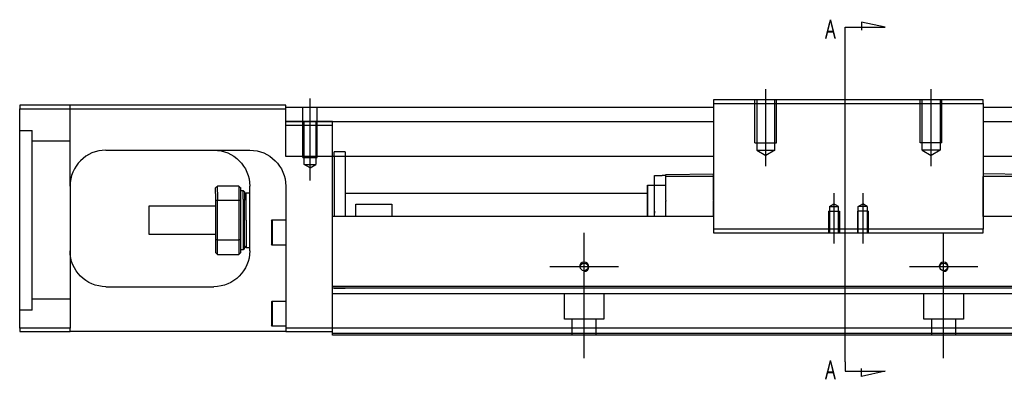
# Model space of a CAD drawing. Header units: millimetres. Extents: x -2774 to 3135, y -1571 to 860.
# Tile 3 of 15: x -2545 to -2271, y -1231 to -1131. Entities that reach past the tile are written whole.
import ezdxf
from ezdxf.lldxf.tags import DXFTag

# ---------------------------------------------------------------- set-up
doc = ezdxf.new("R2010")
doc.units = ezdxf.units.MM
doc.layers.get('0').update_dxf_attribs({"linetype": 'CONTINUOUS'})
doc.styles.add('CHN', font='msjhbd.ttf')
tags = doc.linetypes.add('DASHED', pattern=[25.72, 12.86, -12.86]).pattern_tags.tags
tags[6:7] = [DXFTag(74, 4), DXFTag(75, 0), DXFTag(340, '0'), DXFTag(46, 0.0), DXFTag(50, 0.0), DXFTag(44, 0.0), DXFTag(45, 0.0)]
tags[4:5] = [DXFTag(74, 4), DXFTag(75, 0), DXFTag(340, '0'), DXFTag(46, 0.0), DXFTag(50, 0.0), DXFTag(44, 0.0), DXFTag(45, 0.0)]

msp = doc.modelspace()

# ---------------------------------------------------------------- linework, layer by layer
at = {"color": 0}
for p, q in [((-2315.28, -1133.27), (-2304.13, -1133.27)), ((-2315.28, -1135.91), (-2315.28, -1133.27)), ((-2304.13, -1133.27), (-2310.72, -1131.84)), ((-2310.72, -1131.84), (-2310.72, -1134.07)), ((-2315.28, -1226.4), (-2315.28, -1135.91)), ((-2289.61, -1167.79), (-2289.61, -1167.79)), ((-2315.28, -1226.4), (-2315.28, -1229.03)), ((-2315.28, -1229.03), (-2304.13, -1229.03)), ((-2310.72, -1230.47), (-2310.72, -1228.24)), ((-2304.13, -1229.03), (-2310.72, -1230.47))]:
    msp.add_line(p, q, dxfattribs=at)
at = {"color": 0, "ltscale": 0.2}
for p, q in [((-2337.38, -1171.92), (-2337.38, -1150.48)), ((-2291.38, -1171.92), (-2291.38, -1150.48)), ((-2464.13, -1175.89), (-2464.13, -1153.07)), ((-2318.38, -1179.48), (-2318.38, -1193.48)), ((-2310.38, -1179.48), (-2310.38, -1193.48)), ((-2387.88, -1209.5), (-2387.88, -1190.45)), ((-2287.88, -1209.5), (-2287.88, -1190.45)), ((-2378.36, -1199.98), (-2397.41, -1199.98)), ((-2387.88, -1225.39), (-2387.88, -1199.64)), ((-2278.36, -1199.98), (-2297.41, -1199.98)), ((-2287.88, -1225.39), (-2287.88, -1199.64))]:
    msp.add_line(p, q, dxfattribs=at)
at = {"color": 0, "linetype": 'Continuous'}
for p, q in [((-2544.88, -1154.98), (-2544.88, -1155.98)), ((-2470.88, -1154.98), (-2544.88, -1154.98)), ((-2470.88, -1155.98), (-2470.88, -1154.98)), ((-2470.88, -1155.48), (-2351.88, -1155.48)), ((-2351.88, -1153.48), (-2351.88, -1154.48)), ((-2276.88, -1153.48), (-2351.88, -1153.48)), ((-2351.88, -1154.48), (-2276.88, -1154.48)), ((-2351.88, -1154.48), (-2351.88, -1189.48)), ((-2276.88, -1154.48), (-2276.88, -1153.48)), ((-2276.88, -1154.48), (-2276.88, -1189.48)), ((-2276.88, -1155.48), (-1704.88, -1155.48)), ((-2544.88, -1155.98), (-2470.88, -1155.98)), ((-2544.88, -1216.98), (-2544.88, -1155.98)), ((-2470.88, -1169.25), (-2470.88, -1155.98)), ((-2470.88, -1159.48), (-2351.88, -1159.48)), ((-2276.88, -1159.48), (-1704.88, -1159.48)), ((-2520.88, -1167.48), (-2480.88, -1167.48)), ((-2351.88, -1169.25), (-2470.88, -1169.25)), ((-2457.88, -1184.98), (-2457.88, -1169.25)), ((-2457.38, -1169.25), (-2457.38, -1185.98)), ((-2454.38, -1169.25), (-2454.38, -1185.98)), ((-1704.88, -1169.25), (-2276.88, -1169.25)), ((-2368.33, -1177.23), (-2368.33, -1174.53)), ((-2368.33, -1174.53), (-2366.13, -1174.53)), ((-2365.13, -1174.53), (-2366.13, -1174.53)), ((-2365.13, -1174.26), (-2351.88, -1174.03)), ((-2365.13, -1174.83), (-2365.13, -1174.26)), ((-2351.88, -1174.83), (-2365.13, -1174.83)), ((-2365.13, -1181.48), (-2365.13, -1174.83)), ((-2351.88, -1174.83), (-2351.88, -1174.26)), ((-2351.88, -1181.48), (-2351.88, -1174.83)), ((-2263.63, -1174.26), (-2276.88, -1174.03)), ((-2263.63, -1174.83), (-2276.88, -1174.83)), ((-2276.88, -1185.98), (-2276.88, -1174.83)), ((-2530.88, -1177.48), (-2530.88, -1216.98)), ((-2483.88, -1177.48), (-2489.88, -1177.48)), ((-2489.88, -1179.2), (-2489.88, -1177.48)), ((-2483.88, -1177.48), (-2483.88, -1179.2)), ((-2480.88, -1195.48), (-2480.88, -1177.48)), ((-2470.88, -1177.48), (-2470.88, -1216.98)), ((-2370.23, -1185.98), (-2370.23, -1177.23)), ((-2370.23, -1177.23), (-2370.13, -1177.23)), ((-2370.13, -1185.98), (-2370.13, -1177.23)), ((-2370.13, -1177.23), (-2368.33, -1177.23)), ((-2368.33, -1177.23), (-2365.13, -1177.23)), ((-2368.33, -1185.98), (-2368.33, -1177.23)), ((-2490.38, -1179.55), (-2490.38, -1177.98)), ((-2490.38, -1179.55), (-2490.38, -1181.57)), ((-2489.88, -1179.2), (-2489.88, -1181.43)), ((-2483.88, -1179.2), (-2483.88, -1181.43)), ((-2483.38, -1181.57), (-2483.38, -1177.98)), ((-2483.38, -1178.73), (-2482.68, -1178.73)), ((-2482.68, -1178.73), (-2482.38, -1179.03)), ((-2482.68, -1181.15), (-2482.68, -1178.73)), ((-2482.38, -1179.03), (-2482.38, -1181.36)), ((-2482.38, -1179.83), (-2481.88, -1179.33)), ((-2481.88, -1179.33), (-2480.88, -1179.33)), ((-2481.88, -1186.98), (-2481.88, -1179.33)), ((-2454.37, -1179.48), (-2370.13, -1179.48)), ((-2508.88, -1182.98), (-2490.38, -1182.98)), ((-2508.88, -1186.98), (-2508.88, -1182.98)), ((-2490.38, -1181.57), (-2490.38, -1192.39)), ((-2489.88, -1192.52), (-2489.88, -1181.43)), ((-2489.88, -1181.43), (-2483.88, -1181.43)), ((-2483.88, -1181.43), (-2483.88, -1192.52)), ((-2483.38, -1192.39), (-2483.38, -1181.57)), ((-2482.68, -1181.15), (-2482.68, -1195.23)), ((-2482.38, -1194.93), (-2482.38, -1181.36)), ((-2451.38, -1182.48), (-2441.38, -1182.48)), ((-2451.38, -1185.98), (-2451.38, -1182.48)), ((-2441.38, -1182.48), (-2441.38, -1185.98)), ((-2365.13, -1181.48), (-2365.13, -1181.7)), ((-2365.13, -1185.98), (-2365.13, -1181.7)), ((-2351.88, -1181.48), (-2351.88, -1181.7)), ((-2351.88, -1185.98), (-2351.88, -1181.7)), ((-2457.88, -1185.98), (-2457.88, -1184.98)), ((-2508.88, -1190.98), (-2508.88, -1186.98)), ((-2481.88, -1186.98), (-2481.88, -1194.63)), ((-2474.88, -1187.16), (-2474.63, -1186.91)), ((-2474.88, -1187.16), (-2474.88, -1190.41)), ((-2474.63, -1186.91), (-2470.88, -1186.91)), ((-2474.63, -1186.91), (-2474.63, -1190.41)), ((-2351.88, -1185.98), (-2457.88, -1185.98)), ((-2457.88, -1205.43), (-2457.88, -1185.98)), ((-1717.88, -1185.98), (-2276.88, -1185.98)), ((-2490.38, -1190.98), (-2508.88, -1190.98)), ((-2474.88, -1190.41), (-2474.88, -1193.66)), ((-2474.63, -1190.41), (-2474.63, -1193.91)), ((-2276.88, -1189.48), (-2351.88, -1189.48)), ((-2351.88, -1189.48), (-2351.88, -1190.48)), ((-2351.88, -1190.48), (-2276.88, -1190.48)), ((-2276.88, -1190.48), (-2276.88, -1189.48)), ((-2490.38, -1192.39), (-2490.38, -1195.98)), ((-2489.88, -1196.48), (-2489.88, -1192.52)), ((-2483.88, -1192.52), (-2489.88, -1192.52)), ((-2483.88, -1192.52), (-2483.88, -1196.48)), ((-2483.38, -1195.98), (-2483.38, -1192.39)), ((-2474.63, -1193.91), (-2474.88, -1193.66)), ((-2470.88, -1193.91), (-2474.63, -1193.91)), ((-2489.88, -1196.48), (-2483.88, -1196.48)), ((-2482.68, -1195.23), (-2483.38, -1195.23)), ((-2482.38, -1194.93), (-2482.68, -1195.23)), ((-2481.88, -1194.63), (-2482.38, -1194.13)), ((-2480.88, -1194.63), (-2481.88, -1194.63)), ((-2520.88, -1205.48), (-2490.88, -1205.48)), ((-1717.88, -1205.43), (-2457.88, -1205.43)), ((-2457.88, -1205.93), (-2457.88, -1205.43)), ((-2457.88, -1216.98), (-2457.88, -1205.93)), ((-2474.88, -1209.73), (-2474.63, -1209.48)), ((-2474.88, -1209.73), (-2474.88, -1212.98)), ((-2474.63, -1209.48), (-2470.88, -1209.48)), ((-2474.63, -1209.48), (-2474.63, -1212.98)), ((-2474.88, -1212.98), (-2474.88, -1216.23)), ((-2474.63, -1212.98), (-2474.63, -1216.48)), ((-2544.88, -1216.98), (-2544.88, -1217.98)), ((-2530.88, -1216.98), (-2544.88, -1216.98)), ((-2544.88, -1217.98), (-2530.88, -1217.98)), ((-2530.88, -1217.98), (-2530.88, -1216.98)), ((-2470.88, -1217.98), (-2530.88, -1217.98)), ((-2474.63, -1216.48), (-2474.88, -1216.23)), ((-2470.88, -1216.48), (-2474.63, -1216.48)), ((-2470.88, -1216.98), (-2470.88, -1217.98)), ((-2457.88, -1216.98), (-2470.88, -1216.98)), ((-2470.88, -1217.98), (-2457.88, -1217.98)), ((-1717.88, -1216.98), (-2457.88, -1216.98)), ((-2457.88, -1218.98), (-2457.88, -1216.98)), ((-1717.88, -1218.98), (-2457.88, -1218.98))]:
    msp.add_line(p, q, dxfattribs=at)
at = {"color": 0, "linetype": 'DASHED', "ltscale": 0.3}
for p, q in [((-2530.88, -1177.48), (-2530.88, -1154.98)), ((-2340.38, -1165.48), (-2340.38, -1153.48)), ((-2339.88, -1153.48), (-2339.88, -1167.48)), ((-2334.88, -1167.48), (-2334.88, -1153.48)), ((-2334.38, -1165.48), (-2334.38, -1153.48)), ((-2294.38, -1165.48), (-2294.38, -1153.48)), ((-2293.88, -1167.48), (-2293.88, -1153.48)), ((-2288.88, -1153.48), (-2288.88, -1167.48)), ((-2288.38, -1165.48), (-2288.38, -1153.48)), ((-2544.88, -1161.98), (-2541.38, -1161.98)), ((-2541.38, -1211.98), (-2541.38, -1161.98)), ((-2530.88, -1164.98), (-2541.38, -1164.98)), ((-2340.38, -1165.48), (-2334.38, -1165.48)), ((-2288.38, -1165.48), (-2294.38, -1165.48)), ((-2339.88, -1167.48), (-2334.88, -1167.48)), ((-2339.88, -1167.48), (-2337.38, -1168.92)), ((-2334.88, -1167.48), (-2337.38, -1168.92)), ((-2288.88, -1167.48), (-2293.88, -1167.48)), ((-2293.88, -1167.48), (-2291.38, -1168.92)), ((-2288.88, -1167.48), (-2291.38, -1168.92)), ((-2530.88, -1208.98), (-2541.38, -1208.98))]:
    msp.add_line(p, q, dxfattribs=at)
at = {"color": 0, "linetype": 'DASHED', "ltscale": 0.2}
for p, q in [((-2466.13, -1169.48), (-2466.13, -1155.48)), ((-2462.13, -1169.48), (-2462.13, -1155.48)), ((-2470.88, -1160.48), (-2457.88, -1160.48)), ((-2465.78, -1171.48), (-2465.78, -1159.48)), ((-2462.48, -1159.48), (-2462.48, -1171.48)), ((-2457.88, -1169.25), (-2457.88, -1159.48)), ((-2454.38, -1167.98), (-2457.38, -1167.98)), ((-2457.38, -1169.25), (-2457.38, -1167.98)), ((-2454.38, -1167.98), (-2454.38, -1169.25)), ((-2466.13, -1169.48), (-2462.13, -1169.48)), ((-2465.78, -1171.48), (-2462.48, -1171.48)), ((-2464.13, -1172.43), (-2465.78, -1171.48)), ((-2464.13, -1172.43), (-2462.48, -1171.48))]:
    msp.add_line(p, q, dxfattribs=at)
at = {"color": 0, "linetype": 'DASHED'}
for p, q in [((-2457.88, -1159.48), (-2470.88, -1159.48)), ((-2365.13, -1184.99), (-2365.13, -1184.98)), ((-1717.88, -1207.48), (-2457.88, -1207.48)), ((-2454.38, -1205.98), (-2457.38, -1205.98)), ((-2393.38, -1214.48), (-2393.38, -1207.48)), ((-2382.38, -1207.48), (-2382.38, -1214.48)), ((-2293.38, -1214.48), (-2293.38, -1207.48)), ((-2282.38, -1207.48), (-2282.38, -1214.48)), ((-2541.38, -1211.98), (-2544.88, -1211.98)), ((-2382.38, -1214.48), (-2393.38, -1214.48)), ((-2391.18, -1218.98), (-2391.18, -1214.48)), ((-2384.58, -1214.48), (-2384.58, -1218.98)), ((-2282.38, -1214.48), (-2293.38, -1214.48)), ((-2291.18, -1218.98), (-2291.18, -1214.48)), ((-2284.58, -1214.48), (-2284.58, -1218.98)), ((-1717.88, -1218.48), (-2457.88, -1218.48))]:
    msp.add_line(p, q, dxfattribs=at)
at = {"color": 0, "linetype": 'DASHED', "ltscale": 0.1}
for p, q in [((-2457.88, -1160.48), (-2457.88, -1159.48)), ((-2319.63, -1183.17), (-2318.38, -1182.45)), ((-2317.13, -1183.17), (-2318.38, -1182.45)), ((-2311.63, -1183.17), (-2310.38, -1182.45)), ((-2309.13, -1183.17), (-2310.38, -1182.45)), ((-2319.88, -1184.48), (-2316.88, -1184.48)), ((-2319.88, -1184.48), (-2319.88, -1190.48)), ((-2319.63, -1183.17), (-2319.63, -1190.48)), ((-2319.63, -1183.17), (-2317.13, -1183.17)), ((-2317.13, -1190.48), (-2317.13, -1183.17)), ((-2316.88, -1184.48), (-2316.88, -1190.48)), ((-2308.88, -1184.48), (-2311.88, -1184.48)), ((-2311.88, -1184.48), (-2311.88, -1190.48)), ((-2311.63, -1190.48), (-2311.63, -1183.17)), ((-2309.13, -1183.17), (-2311.63, -1183.17)), ((-2309.13, -1183.17), (-2309.13, -1190.48)), ((-2308.88, -1184.48), (-2308.88, -1190.48))]:
    msp.add_line(p, q, dxfattribs=at)
at = {"color": 0, "linetype": 'Continuous'}
for centre in [(-2387.88, -1199.98), (-2287.88, -1199.98)]:
    msp.add_circle(centre, 1.07, dxfattribs=at)
msp.add_arc((-2520.88, -1177.48), 10, 90, 180, dxfattribs=at)
at = {"color": 0, "linetype": 'Continuous', "extrusion": (0, 0, -1)}
for centre, start, end in [((2490.88, -1177.48), 90, 180), ((2480.88, -1177.48), 90, 180), ((2520.88, -1195.48), 270, 0), ((2490.88, -1195.48), 180, 270)]:
    msp.add_arc(centre, 10, start, end, dxfattribs=at)
at = {"color": 0}
for centre in [(-2387.88, -1199.98), (-2287.88, -1199.98)]:
    msp.add_arc(centre, 1.3, 270, 180, dxfattribs=at)
at = {"color": 0, "linetype": 'Continuous'}
for points, degree in [([(-2525.88, -1168.82), (-2525.91, -1168.84), (-2525.94, -1168.86), (-2525.97, -1168.87)], 3), ([(-2489.88, -1177.48), (-2490.05, -1177.65), (-2490.21, -1177.81), (-2490.38, -1177.98)], 3), ([(-2483.88, -1177.48), (-2483.71, -1177.65), (-2483.55, -1177.81), (-2483.38, -1177.98)], 3), ([(-2489.88, -1181.43), (-2490.05, -1181.48), (-2490.21, -1181.52), (-2490.38, -1181.57)], 3), ([(-2483.38, -1181.57), (-2483.55, -1181.52), (-2483.71, -1181.48), (-2483.88, -1181.43)], 3), ([(-2368.33, -1184.48), (-2368.33, -1184.98)], 1), ([(-2489.88, -1192.52), (-2490.05, -1192.48), (-2490.21, -1192.43), (-2490.38, -1192.39)], 3), ([(-2483.38, -1192.39), (-2483.55, -1192.43), (-2483.71, -1192.48), (-2483.88, -1192.52)], 3), ([(-2490.38, -1195.98), (-2490.21, -1196.15), (-2490.05, -1196.31), (-2489.88, -1196.48)], 3), ([(-2483.38, -1195.98), (-2483.55, -1196.15), (-2483.71, -1196.31), (-2483.88, -1196.48)], 3), ([(-1717.88, -1205.93), (-2457.88, -1205.93)], 1)]:
    msp.add_open_spline(points, degree=degree, dxfattribs=at)
msp.add_open_spline([(-2530.32, -1174.16), (-2530.41, -1174.42), (-2530.54, -1174.86), (-2530.64, -1175.3), (-2530.68, -1175.48)], degree=3, knots=[0, 0, 0, 0, 0.596588, 1, 1, 1, 1], dxfattribs=at)

# ---------------------------------------------------------------- texts
at = {"color": 0, "style": 'CHN', "width": 0.7}
for p in [(-2320.9, -1136.41), (-2320.9, -1231.26)]:
    msp.add_text('A', height=5.25, dxfattribs=at).set_placement(p)

doc.saveas('drawing.dxf')
